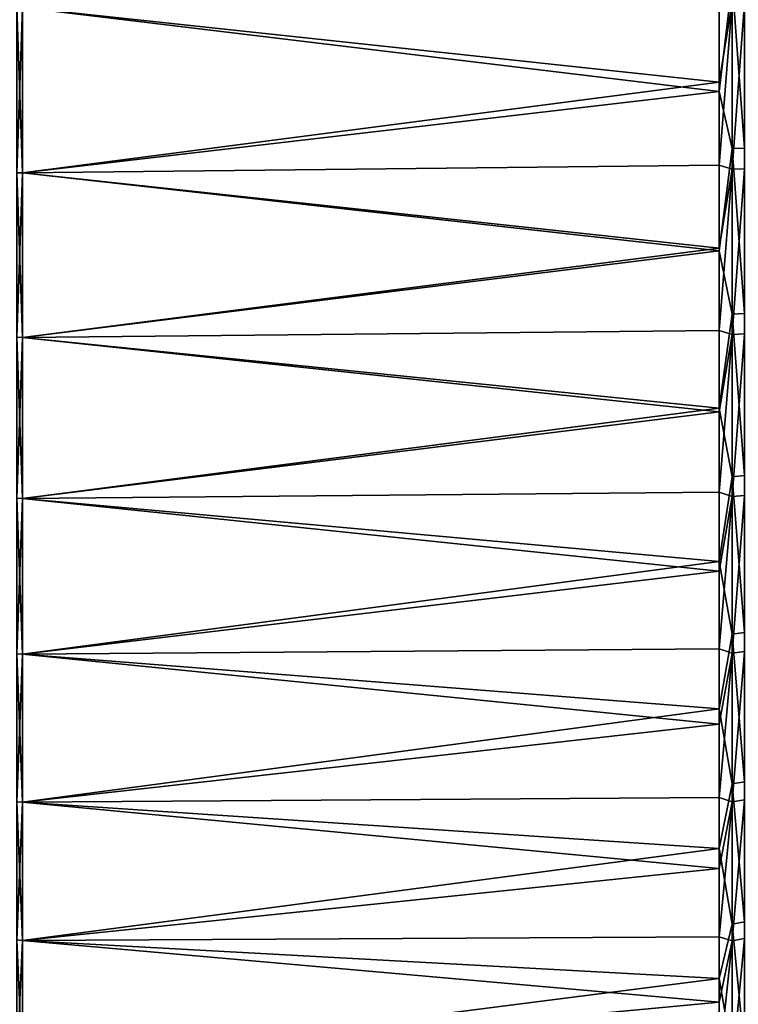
# Model space of a CAD drawing. Header units: metres. Extents: x 59 to 125, y -85 to 130.
# Tile 104 of 125: x 106 to 118, y 13 to 29. Entities that reach past the tile are written whole.
import ezdxf

# ---------------------------------------------------------------- set-up
doc = ezdxf.new("R2010")
doc.units = ezdxf.units.M
doc.layers.add('solid_20664500_510', color=7, linetype='CONTINUOUS')

msp = doc.modelspace()

# ---------------------------------------------------------------- linework, layer by layer
at = {"layer": 'solid_20664500_510'}
for points in [[(106.25, 29.337332, -22.961088), (117.506783, 30.550444, -22.858154), (117.506783, 27.976765, -22.999989)], [(117.7155, 29.74828, -22.911369), (117.506783, 27.976765, -22.999989), (117.506783, 30.550444, -22.858154)], [(117.7155, 29.74828, -22.911369), (117.7155, 27.059046, -22.9587), (117.506783, 27.976765, -22.999989)], [(117.915222, 27.061689, -22.893564), (117.7155, 27.059046, -22.9587), (117.7155, 29.74828, -22.911369)], [(117.915222, 27.061689, -22.893564), (117.7155, 29.74828, -22.911369), (117.915222, 29.743292, -22.846371)], [(106.25, 29.337332, 22.961088), (117.506783, 28.130041, 22.999632), (117.506783, 29.471937, 22.952852)], [(117.7155, 29.414949, 22.934368), (117.506783, 29.471937, 22.952852), (117.506783, 28.130041, 22.999632)], [(106.157562, 26.663517, 22.946516), (106.25, 26.662668, 22.961088), (106.25, 29.337332, 22.961088)], [(106.157562, 29.336483, 22.946516), (106.157562, 26.663517, 22.946516), (106.25, 29.337332, 22.961088)], [(106.157562, 29.336483, -22.946516), (106.25, 29.337332, -22.961088), (106.25, 26.662668, -22.961088)], [(106.157562, 26.663517, -22.946516), (106.157562, 29.336483, -22.946516), (106.25, 26.662668, -22.961088)], [(106.25, 29.337332, 22.961088), (106.25, 26.662668, 22.961088), (117.506783, 28.130041, 22.999632)], [(106.25, 26.662668, -22.961088), (106.25, 29.337332, -22.961088), (117.506783, 27.976765, -22.999989)], [(117.7155, 29.414949, 22.934368), (117.506783, 28.130041, 22.999632), (117.506783, 26.787703, 22.968029)], [(117.7155, 26.725313, 22.942593), (117.7155, 29.414949, 22.934368), (117.506783, 26.787703, 22.968029)], [(117.915222, 29.410942, 22.869301), (117.7155, 29.414949, 22.934368), (117.7155, 26.725313, 22.942593)], [(117.915222, 29.410942, 22.869301), (117.7155, 26.725313, 22.942593), (117.915222, 26.728935, 22.877502)], [(106.25, 26.662668, 22.961088), (117.506783, 26.787703, 22.968029), (117.506783, 28.130041, 22.999632)], [(106.25, 26.662668, -22.961088), (117.506783, 27.976765, -22.999989), (117.506783, 25.403378, -22.852955)], [(117.7155, 27.059046, -22.9587), (117.506783, 25.403378, -22.852955), (117.506783, 27.976765, -22.999989)], [(117.7155, 27.059046, -22.9587), (117.7155, 24.382706, -22.691463), (117.506783, 25.403378, -22.852955)], [(117.915222, 24.392942, -22.627083), (117.7155, 27.059046, -22.9587), (117.915222, 27.061689, -22.893564)], [(117.915222, 24.392942, -22.627083), (117.7155, 24.382706, -22.691463), (117.7155, 27.059046, -22.9587)], [(106.25, 26.662668, 22.961088), (117.506783, 25.449493, 22.858149), (117.506783, 26.787703, 22.968029)], [(117.7155, 26.725313, 22.942593), (117.506783, 26.787703, 22.968029), (117.506783, 25.449493, 22.858149)], [(117.7155, 26.725313, 22.942593), (117.506783, 25.449493, 22.858149), (117.506783, 24.119978, 22.670364)], [(117.7155, 24.053141, 22.636467), (117.7155, 26.725313, 22.942593), (117.506783, 24.119978, 22.670364)], [(117.915222, 26.728935, 22.877502), (117.7155, 26.725313, 22.942593), (117.7155, 24.053141, 22.636467)], [(117.915222, 26.728935, 22.877502), (117.7155, 24.053141, 22.636467), (117.915222, 24.064346, 22.572247)], [(106.157562, 26.663517, 22.946516), (106.157562, 24.008627, 22.636204), (106.25, 26.662668, 22.961088)], [(106.157562, 26.663517, -22.946516), (106.25, 26.662668, -22.961088), (106.25, 24.006092, -22.650578)], [(106.157562, 24.008627, -22.636204), (106.157562, 26.663517, -22.946516), (106.25, 24.006092, -22.650578)], [(106.157562, 24.008627, 22.636204), (106.25, 24.006092, 22.650578), (106.25, 26.662668, 22.961088)], [(106.25, 26.662668, 22.961088), (106.25, 24.006092, 22.650578), (117.506783, 25.449493, 22.858149)], [(106.25, 24.006092, -22.650578), (106.25, 26.662668, -22.961088), (117.506783, 25.403378, -22.852955)], [(106.25, 24.006092, 22.650578), (117.506783, 24.119978, 22.670364), (117.506783, 25.449493, 22.858149)], [(106.25, 24.006092, -22.650578), (117.506783, 25.403378, -22.852955), (117.506783, 22.862604, -22.418901)], [(117.7155, 24.382706, -22.691463), (117.506783, 22.862604, -22.418901), (117.506783, 25.403378, -22.852955)], [(117.7155, 24.382706, -22.691463), (117.7155, 21.755926, -22.113319), (117.506783, 22.862604, -22.418901)], [(117.915222, 21.773617, -22.050575), (117.7155, 24.382706, -22.691463), (117.915222, 24.392942, -22.627083)], [(117.915222, 21.773617, -22.050575), (117.7155, 21.755926, -22.113319), (117.7155, 24.382706, -22.691463)], [(106.25, 24.006092, 22.650578), (117.506783, 22.803686, 22.405319), (117.506783, 24.119978, 22.670364)], [(117.7155, 24.053141, 22.636467), (117.506783, 24.119978, 22.670364), (117.506783, 22.803686, 22.405319)], [(117.7155, 24.053141, 22.636467), (117.506783, 22.803686, 22.405319), (117.506783, 21.505104, 22.063915)], [(117.7155, 21.435047, 22.020189), (117.7155, 24.053141, 22.636467), (117.506783, 21.505104, 22.063915)], [(117.915222, 24.064346, 22.572247), (117.7155, 24.053141, 22.636467), (117.7155, 21.435047, 22.020189)], [(117.915222, 24.064346, 22.572247), (117.7155, 21.435047, 22.020189), (117.915222, 21.45368, 21.957718)], [(106.157562, 24.008627, 22.636204), (106.157562, 21.407711, 22.019775), (106.25, 24.006092, 22.650578)], [(106.157562, 24.008627, -22.636204), (106.25, 24.006092, -22.650578), (106.25, 21.403526, -22.033758)], [(106.157562, 21.407711, -22.019775), (106.157562, 24.008627, -22.636204), (106.25, 21.403526, -22.033758)], [(106.157562, 21.407711, 22.019775), (106.25, 21.403526, 22.033758), (106.25, 24.006092, 22.650578)], [(106.25, 24.006092, 22.650578), (106.25, 21.403526, 22.033758), (117.506783, 22.803686, 22.405319)], [(106.25, 21.403526, -22.033758), (106.25, 24.006092, -22.650578), (117.506783, 22.862604, -22.418901)], [(106.25, 21.403526, -22.033758), (117.506783, 22.862604, -22.418901), (117.506783, 20.386353, -21.703279)], [(106.25, 21.403526, 22.033758), (117.506783, 21.505104, 22.063915), (117.506783, 22.803686, 22.405319)], [(117.7155, 21.755926, -22.113319), (117.506783, 20.386353, -21.703279), (117.506783, 22.862604, -22.418901)], [(117.7155, 21.755926, -22.113319), (117.7155, 19.214703, -21.232189), (117.506783, 20.386353, -21.703279)], [(117.915222, 19.239603, -21.171944), (117.7155, 21.755926, -22.113319), (117.915222, 21.773617, -22.050575)], [(117.915222, 19.239603, -21.171944), (117.7155, 19.214703, -21.232189), (117.7155, 21.755926, -22.113319)], [(106.25, 21.403526, 22.033758), (117.506783, 20.228657, 21.647314), (117.506783, 21.505104, 22.063915)], [(117.7155, 21.435047, 22.020189), (117.506783, 21.505104, 22.063915), (117.506783, 20.228657, 21.647314)], [(106.157562, 21.407711, 22.019775), (106.157562, 18.895947, 21.105568), (106.25, 21.403526, 22.033758)], [(106.157562, 21.407711, -22.019775), (106.25, 21.403526, -22.033758), (106.25, 18.890165, -21.118971)], [(106.157562, 18.895947, -21.105568), (106.157562, 21.407711, -22.019775), (106.25, 18.890165, -21.118971)], [(106.157562, 18.895947, 21.105568), (106.25, 18.890165, 21.118971), (106.25, 21.403526, 22.033758)], [(106.25, 21.403526, 22.033758), (106.25, 18.890165, 21.118971), (117.506783, 20.228657, 21.647314)], [(106.25, 18.890165, -21.118971), (106.25, 21.403526, -22.033758), (117.506783, 20.386353, -21.703279)], [(117.7155, 21.435047, 22.020189), (117.506783, 20.228657, 21.647314), (117.506783, 18.978695, 21.156939)], [(117.7155, 18.906902, 21.102201), (117.7155, 21.435047, 22.020189), (117.506783, 18.978695, 21.156939)], [(117.915222, 21.45368, 21.957718), (117.7155, 21.435047, 22.020189), (117.7155, 18.906902, 21.102201)], [(117.915222, 21.45368, 21.957718), (117.7155, 18.906902, 21.102201), (117.915222, 18.932709, 21.042337)], [(106.25, 18.890165, -21.118971), (117.506783, 20.386353, -21.703279), (117.506783, 18.005724, -20.715078)], [(117.7155, 19.214703, -21.232189), (117.506783, 18.005724, -20.715078), (117.506783, 20.386353, -21.703279)], [(106.25, 18.890165, 21.118971), (117.506783, 18.978695, 21.156939), (117.506783, 20.228657, 21.647314)], [(117.7155, 19.214703, -21.232189), (117.7155, 16.793848, -20.060146), (117.506783, 18.005724, -20.715078)], [(117.915222, 16.825621, -20.003223), (117.7155, 19.214703, -21.232189), (117.915222, 19.239603, -21.171944)], [(117.915222, 16.825621, -20.003223), (117.7155, 16.793848, -20.060146), (117.7155, 19.214703, -21.232189)], [(106.25, 18.890165, 21.118971), (117.506783, 17.759478, 20.594458), (117.506783, 18.978695, 21.156939)], [(117.7155, 18.906902, 21.102201), (117.506783, 18.978695, 21.156939), (117.506783, 17.759478, 20.594458)], [(117.915222, 18.932709, 21.042337), (117.7155, 18.906902, 21.102201), (117.7155, 16.503347, 19.895082)], [(117.915222, 18.932709, 21.042337), (117.7155, 16.503347, 19.895082), (117.915222, 16.535973, 19.838644)], [(106.157562, 18.895947, 21.105568), (106.157562, 16.507298, 19.905945), (106.25, 18.890165, 21.118971)], [(106.157562, 18.895947, -21.105568), (106.25, 18.890165, -21.118971), (106.25, 16.5, -19.918585)], [(106.157562, 16.507298, -19.905945), (106.157562, 18.895947, -21.105568), (106.25, 16.5, -19.918585)], [(106.157562, 16.507298, 19.905945), (106.25, 16.5, 19.918585), (106.25, 18.890165, 21.118971)], [(106.25, 18.890165, 21.118971), (106.25, 16.5, 19.918585), (117.506783, 17.759478, 20.594458)], [(106.25, 16.5, -19.918585), (106.25, 18.890165, -21.118971), (117.506783, 18.005724, -20.715078)], [(117.7155, 18.906902, 21.102201), (117.506783, 17.759478, 20.594458), (117.506783, 16.575161, 19.96179)], [(117.7155, 16.503347, 19.895082), (117.7155, 18.906902, 21.102201), (117.506783, 16.575161, 19.96179)], [(106.25, 16.5, -19.918585), (117.506783, 18.005724, -20.715078), (117.506783, 15.750618, -19.466705)], [(117.7155, 16.793848, -20.060146), (117.506783, 15.750618, -19.466705), (117.506783, 18.005724, -20.715078)], [(106.25, 16.5, 19.918585), (117.506783, 16.575161, 19.96179), (117.506783, 17.759478, 20.594458)], [(117.7155, 16.793848, -20.060146), (117.7155, 14.526535, -18.613251), (117.506783, 15.750618, -19.466705)], [(117.915222, 14.564742, -18.560431), (117.7155, 16.793848, -20.060146), (117.915222, 16.825621, -20.003223)], [(117.915222, 14.564742, -18.560431), (117.7155, 14.526535, -18.613251), (117.7155, 16.793848, -20.060146)], [(106.25, 16.5, 19.918585), (117.506783, 15.429782, 19.261091), (117.506783, 16.575161, 19.96179)], [(117.7155, 16.503347, 19.895082), (117.506783, 16.575161, 19.96179), (117.506783, 15.429782, 19.261091)], [(106.157562, 16.507298, 19.905945), (106.157562, 14.274069, 18.437126), (106.25, 16.5, 19.918585)], [(106.157562, 16.507298, -19.905945), (106.25, 16.5, -19.918585), (106.25, 14.265352, -18.448833)], [(106.157562, 14.274069, -18.437126), (106.157562, 16.507298, -19.905945), (106.25, 14.265352, -18.448833)], [(106.157562, 14.274069, 18.437126), (106.25, 14.265352, 18.448833), (106.25, 16.5, 19.918585)], [(106.25, 16.5, 19.918585), (106.25, 14.265352, 18.448833), (117.506783, 15.429782, 19.261091)], [(106.25, 14.265352, -18.448833), (106.25, 16.5, -19.918585), (117.506783, 15.750618, -19.466705)], [(117.7155, 16.503347, 19.895082), (117.506783, 15.429782, 19.261091), (117.506783, 14.327243, 18.494747)], [(117.7155, 14.257313, 18.415371), (117.7155, 16.503347, 19.895082), (117.506783, 14.327243, 18.494747)], [(117.915222, 16.535973, 19.838644), (117.7155, 16.503347, 19.895082), (117.7155, 14.257313, 18.415371)], [(117.915222, 16.535973, 19.838644), (117.7155, 14.257313, 18.415371), (117.915222, 14.296309, 18.363131)], [(106.25, 14.265352, -18.448833), (117.506783, 15.750618, -19.466705), (117.506783, 13.649357, -17.973843)], [(117.7155, 14.526535, -18.613251), (117.506783, 13.649357, -17.973843), (117.506783, 15.750618, -19.466705)], [(106.25, 14.265352, 18.448833), (117.506783, 14.327243, 18.494747), (117.506783, 15.429782, 19.261091)], [(117.7155, 14.526535, -18.613251), (117.7155, 12.44383, -16.911325), (117.506783, 13.649357, -17.973843)], [(117.915222, 12.487947, -16.863331), (117.7155, 14.526535, -18.613251), (117.915222, 14.564742, -18.560431)], [(117.915222, 12.487947, -16.863331), (117.7155, 12.44383, -16.911325), (117.7155, 14.526535, -18.613251)], [(106.25, 14.265352, 18.448833), (117.506783, 13.271301, 17.665373), (117.506783, 14.327243, 18.494747)], [(117.7155, 14.257313, 18.415371), (117.506783, 14.327243, 18.494747), (117.506783, 13.271301, 17.665373)], [(106.157562, 14.274069, 18.437126), (106.157562, 12.226459, 16.718977), (106.25, 14.265352, 18.448833)], [(106.157562, 14.274069, -18.437126), (106.25, 14.265352, -18.448833), (106.25, 12.216442, -16.729593)], [(106.157562, 12.226459, -16.718977), (106.157562, 14.274069, -18.437126), (106.25, 12.216442, -16.729593)], [(106.157562, 12.226459, 16.718977), (106.25, 12.216442, 16.729593), (106.25, 14.265352, 18.448833)], [(106.25, 14.265352, 18.448833), (106.25, 12.216442, 16.729593), (117.506783, 13.271301, 17.665373)], [(106.25, 12.216442, -16.729593), (106.25, 14.265352, -18.448833), (117.506783, 13.649357, -17.973843)], [(117.7155, 14.257313, 18.415371), (117.506783, 13.271301, 17.665373), (117.506783, 12.265556, 16.775795)], [(117.7155, 12.199574, 16.683342), (117.7155, 14.257313, 18.415371), (117.506783, 12.265556, 16.775795)], [(117.915222, 14.296309, 18.363131), (117.7155, 14.257313, 18.415371), (117.7155, 12.199574, 16.683342)], [(117.915222, 14.296309, 18.363131), (117.7155, 12.199574, 16.683342), (117.915222, 12.244409, 16.636017)], [(106.25, 12.216442, -16.729593), (117.506783, 13.649357, -17.973843), (117.506783, 11.728332, -16.255239)], [(117.7155, 12.44383, -16.911325), (117.506783, 11.728332, -16.255239), (117.506783, 13.649357, -17.973843)], [(106.25, 12.216442, 16.729593), (117.506783, 12.265556, 16.775795), (117.506783, 13.271301, 17.665373)]]:
    msp.add_3dface(points, dxfattribs=at)

doc.saveas('drawing.dxf')
